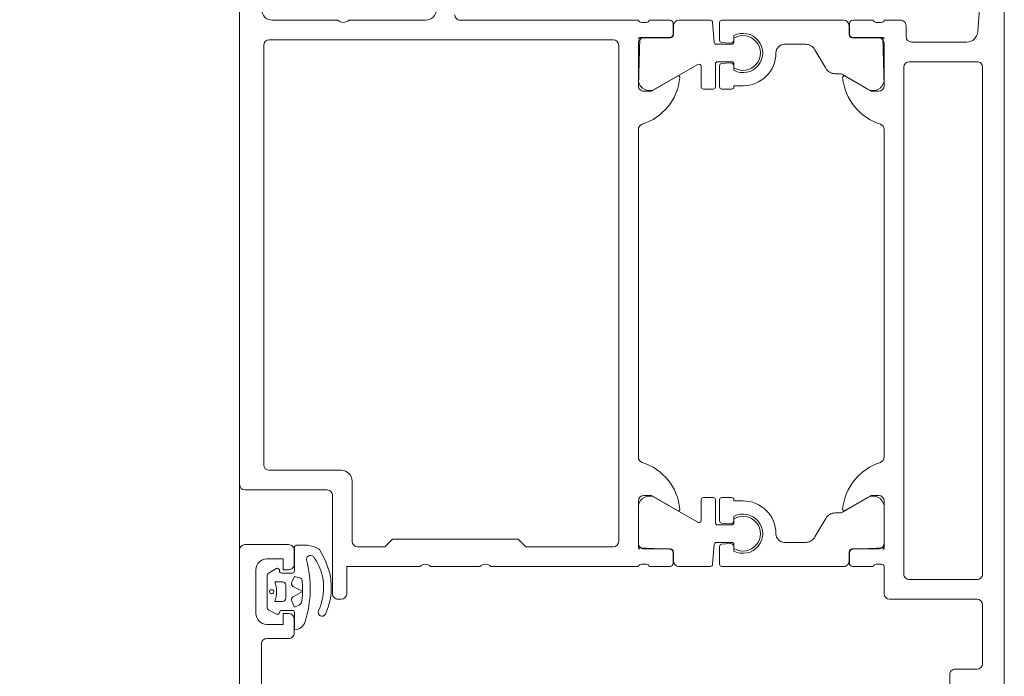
# Model space of a CAD drawing. Header units: millimetres. Extents: x -2180 to 54567, y -1945 to 22251.
# Tile 99 of 143: x 30258 to 30348, y 8460 to 8521. Entities that reach past the tile are written whole.
import ezdxf

# ---------------------------------------------------------------- set-up
doc = ezdxf.new("R2010")
doc.units = ezdxf.units.MM
doc.layers.add('Color Fill-1', color=7, linetype='Continuous', lineweight=9, true_color=0xab8450)
doc.layers.add('Color Fill-4', color=7, linetype='Continuous', lineweight=9, true_color=0xba7474)
doc.layers.add('Detail Items', color=7, linetype='Continuous', lineweight=9)
doc.layers.add('Doors', color=7, linetype='Continuous', lineweight=9)

# ---------------------------------------------------------------- blocks, each defined once
blk = doc.blocks.new('Schueco_FWS_ADS-70-HD_out_Family-02 - FWS SI insert unit 4-2397824-1 Korruse põrandate plaan')
at = {"layer": 'Detail Items'}
for p, q in [((884, 9), (-861.606, 9)), ((-861.606, -61), (893, -61))]:
    blk.add_line(p, q, dxfattribs=at)
at = {"layer": 'Doors'}
for p, q in [((852.499, 9), (755.499, 9)), ((788.799, 6.5), (788.799, 0.3)), ((835.699, 7), (789.299, 7)), ((836.199, 0.3), (836.199, 6.5)), ((837.999, -1.5), (837.999, 6.5)), ((838.499, 7), (843.899, 7)), ((844.399, 6.5), (844.399, 4.5)), ((786.999, 5.569), (786.999, 0.5)), ((844.899, 4), (846.199, 4)), ((784.999, -0.5), (784.999, -2)), ((786.499, 0), (785.499, 0)), ((789.299, -0.2), (835.699, -0.2)), ((785.199, -2.273), (785.199, -2.727)), ((786.609, -4.91), (786.609, -2.51)), ((787.109, -2.01), (790.585, -2.01)), ((794.999, -2), (824.999, -2)), ((832.889, -2.01), (829.412, -2.01)), ((833.389, -4.91), (833.389, -2.51)), ((834.799, -2.727), (834.799, -2.273)), ((834.999, -2), (837.499, -2)), ((784.999, -3), (784.999, -4.88)), ((791.284, -3.541), (789.966, -5.824)), ((828.713, -3.541), (830.032, -5.824)), ((834.999, -4.88), (834.999, -3)), ((785.299, -5.18), (786.279, -5.18)), ((785.499, -5.21), (786.309, -5.21)), ((834.499, -5.21), (833.689, -5.21)), ((833.719, -5.18), (834.699, -5.18)), ((784.999, -16.86), (784.999, -5.71)), ((789.899, -6.074), (789.899, -6.487)), ((830.099, -6.074), (830.099, -6.487)), ((834.999, -16.86), (834.999, -5.71)), ((787.699, -8.334), (789.399, -7.353)), ((832.299, -8.334), (830.599, -7.353)), ((787.199, -9.2), (787.199, -11.11)), ((832.799, -9.2), (832.799, -11.11)), ((786.412, -15.76), (786.798, -15.76)), ((786.644, -15.75), (786.999, -15.75)), ((787.097, -16.086), (787.027, -16.878)), ((787.199, -15.95), (787.199, -17.35)), ((788.799, -17.25), (788.799, -15.95)), ((788.97, -16.878), (788.901, -16.086)), ((788.999, -15.75), (789.354, -15.75)), ((789.2, -15.76), (789.586, -15.76)), ((791.299, -15.96), (791.299, -16.86)), ((828.699, -15.96), (828.699, -16.86)), ((830.798, -15.76), (830.412, -15.76)), ((830.999, -15.75), (830.644, -15.75)), ((831.027, -16.878), (831.097, -16.086)), ((831.199, -17.25), (831.199, -15.95)), ((832.799, -15.95), (832.799, -17.35)), ((832.901, -16.086), (832.97, -16.878)), ((833.354, -15.75), (832.999, -15.75)), ((833.585, -15.76), (833.2, -15.76)), ((786.828, -17.06), (785.199, -17.06)), ((791.099, -17.06), (789.17, -17.06)), ((828.899, -17.06), (830.828, -17.06)), ((833.17, -17.06), (834.799, -17.06)), ((784.999, -17.908), (784.999, -20.79)), ((786.999, -17.55), (785.199, -17.708)), ((791.099, -17.45), (788.999, -17.45)), ((791.299, -18.55), (791.299, -17.65)), ((828.699, -18.55), (828.699, -17.65)), ((828.899, -17.45), (830.999, -17.45)), ((832.999, -17.55), (834.799, -17.708)), ((834.999, -17.908), (834.999, -20.79)), ((789.211, -18.75), (791.099, -18.75)), ((830.787, -18.75), (828.899, -18.75)), ((791.284, -22.96), (789.038, -19.05)), ((828.713, -22.96), (830.96, -19.05)), ((784.999, -23.5), (784.999, -21.62)), ((785.299, -21.32), (786.279, -21.32)), ((785.499, -21.29), (786.309, -21.29)), ((786.609, -21.59), (786.609, -23.99)), ((833.389, -21.59), (833.389, -23.99)), ((834.499, -21.29), (833.689, -21.29)), ((833.719, -21.32), (834.699, -21.32)), ((834.999, -21.62), (834.999, -23.5)), ((785.199, -24.227), (785.199, -23.773)), ((834.799, -23.773), (834.799, -24.227)), ((784.999, -40.8), (784.999, -24.5)), ((787.109, -24.49), (790.585, -24.49)), ((794.999, -24.5), (824.999, -24.5)), ((832.889, -24.49), (829.412, -24.49)), ((834.999, -24.5), (834.999, -38)), ((786.799, -26.8), (786.799, -58.3)), ((832.699, -26.3), (787.299, -26.3)), ((834.999, -39), (834.999, -43.5)), ((784.999, -51), (784.999, -44)), ((827.199, -50.7), (832.699, -50.7)), ((784.999, -58), (784.999, -52)), ((826.199, -58.3), (826.199, -51.7)), ((837.999, -51.7), (837.999, -52)), ((827.999, -53), (827.999, -60.5)), ((837.499, -52.5), (828.499, -52.5)), ((839.053, -53.782), (838.799, -53.667)), ((840.039, -55.008), (840.048, -55.009)), ((833, -60.516), (833, -56.516)), ((835.41, -55.986), (833.263, -55.986)), ((833.5, -56.016), (834.8, -56.016)), ((835.608, -57.154), (835.608, -56.186)), ((836.706, -56.782), (837.906, -56.782)), ((839.016, -56.187), (839.016, -57.14)), ((840.789, -55.987), (839.215, -55.987)), ((839.8, -56.016), (841.1, -56.016)), ((841.6, -56.516), (841.6, -58.516)), ((835.657, -58.384), (835.193, -57.657)), ((836.406, -57.782), (836.406, -57.082)), ((838.206, -57.082), (838.206, -57.782)), ((839.36, -57.629), (838.964, -58.372)), ((838.784, -58.482), (835.828, -58.482)), ((787.299, -58.8), (825.699, -58.8)), ((842.1, -59.016), (847.5, -59.016)), ((835.3, -59.516), (839.3, -59.516)), ((890.501, -61.016), (833.5, -61.016))]:
    blk.add_line(p, q, dxfattribs=at)
at = {"layer": 'Doors', "flags": 128}
for points in [[(764.099, 7), (779.999, 7), (786.07, 6.566)], [(786.579, -4.88), (786.579, -2.12), (790.999, -2)], [(791.499, -2.5), (791.499, -3.2), (790.117, -5.593)], [(829.88, -5.593), (828.499, -3.2), (828.499, -2.5)], [(828.999, -2), (833.299, -2), (833.419, -4.88)], [(790.999, -14.91), (790.999, -15.76), (791.099, -15.76)], [(828.999, -14.91), (828.999, -15.76), (828.899, -15.76)], [(786.579, -21.62), (786.579, -24.38), (790.999, -24.5)], [(791.499, -24), (791.499, -23.3), (790.117, -20.907)], [(829.88, -20.907), (828.499, -23.3), (828.499, -24)], [(828.999, -24.5), (833.299, -24.5), (833.419, -21.62)], [(833.199, -50.2), (833.199, -47.7), (832.499, -47), (832.499, -35.5), (833.199, -34.8), (833.199, -26.8)], [(834.999, -44.5), (834.999, -51.2), (837.499, -51.2)], [(833.386, -53.781), (833.461, -53.688), (834.116, -53.315), (834.589, -53.097), (835.109, -52.915), (835.628, -52.753), (836.163, -52.655), (836.705, -52.622)], [(834.94, -53.759), (834.528, -53.965), (834.21, -54.165)], [(833.065, -55.784), (833.065, -54.778), (833.097, -54.57)], [(836.439, -56.236), (835.908, -55.986), (836.026, -55.505)], [(836.299, -55.277), (836.837, -55.244), (837.596, -55.26), (838.169, -55.318)], [(837.784, -56.111), (837.306, -55.259), (836.829, -56.111)], [(838.585, -55.635), (838.616, -55.717), (838.716, -55.987), (838.17, -56.237)], [(827.499, -61), (779.999, -61), (779.999, -57.6), (781.099, -56.5), (781.699, -56.5), (781.699, -58)], [(835.3, -56.516), (835.3, -57.016), (834.3, -57.016), (834.3, -58.516)], [(840.3, -58.516), (840.3, -57.016), (839.3, -57.016), (839.3, -56.516)]]:
    blk.add_lwpolyline(points, dxfattribs=at)
blk.add_lwpolyline([(837.207, -58.233), (837.135, -58.16), (837.108, -58.061), (837.135, -57.962), (837.207, -57.889), (837.306, -57.863), (837.405, -57.889), (837.478, -57.962), (837.505, -58.061), (837.478, -58.16), (837.405, -58.233), (837.306, -58.259)], close=True, dxfattribs=at)
at = {"layer": 'Doors'}
for centre, radius, start, end in [((785.999, 5.569), 1, 0, 85.91417), ((789.299, 6.5), 0.5, 90.00012, 180.00032), ((835.699, 6.5), 0.5, 359.99912, 90.00088), ((838.499, 6.5), 0.5, 89.99996, 179.99652), ((843.899, 6.5), 0.5, 0.00064, 89.99936), ((844.899, 4.5), 0.5, 179.99916, 270.0009), ((786.499, 0.5), 0.5, 269.99999, 359.9999), ((789.299, 0.3), 0.5, 180.0006, 269.9994), ((835.699, 0.3), 0.5, 269.99932, 0.00068), ((785.499, -0.5), 0.5, 89.9996, 180.00029), ((837.499, -1.5), 0.5, 270.00136, 359.99864), ((784.92, -2.268), 0.279, 358.83541, 73.58012), ((786.699, -2.12), 0.12, 90, 180), ((787.109, -2.51), 0.5, 89.9997, 180.0003), ((789.761, -0.824), 5, 275.62258, 342.25158), ((790.443, -3), 1, 327.27298, 81.81839), ((790.999, -2.5), 0.5, 0, 90), ((794.999, -2.5), 0.5, 90, 162.25158), ((824.999, -2.5), 0.5, 17.74842, 90), ((830.237, -0.824), 5, 197.74842, 264.37742), ((828.999, -2.5), 0.5, 90, 180), ((829.555, -3), 1, 98.18161, 212.72702), ((832.889, -2.51), 0.5, 359.9997, 90.0003), ((833.299, -2.12), 0.12, 360, 90), ((835.078, -2.268), 0.279, 106.41988, 181.16459), ((784.92, -2.733), 0.279, 286.42459, 1.16287), ((835.078, -2.733), 0.279, 178.83713, 253.57541), ((785.299, -4.88), 0.3, 180, 270), ((785.499, -5.71), 0.5, 90, 180), ((786.279, -4.88), 0.3, 270, 360), ((786.309, -4.91), 0.3, 270, 360), ((833.689, -4.91), 0.3, 180, 270), ((833.719, -4.88), 0.3, 180, 270), ((834.499, -5.71), 0.5, 360, 90), ((834.699, -4.88), 0.3, 270, 0), ((790.399, -6.074), 0.5, 150, 180), ((790.237, -5.662), 0.138, 150, 275.62258), ((829.761, -5.662), 0.138, 264.37742, 30), ((829.599, -6.074), 0.5, 0, 30), ((788.899, -6.487), 1, 300.03504, 359.9651), ((831.099, -6.487), 1, 180.0349, 239.96496), ((788.2, -9.201), 1.001, 120.02318, 179.97521), ((831.798, -9.201), 1.001, 0.02479, 59.97682), ((787.998, -11.111), 0.799, 179.93638, 270.06253), ((832, -11.111), 0.799, 269.93747, 0.06362), ((787.999, -14.91), 3, 359.99889, 90.00111), ((831.999, -14.91), 3, 89.99889, 180.00111), ((787.999, -14.913), 1.798, 331.91038, 208.08962), ((787.999, -14.919), 1.589, 328.48438, 211.51562), ((831.999, -14.913), 1.798, 331.91038, 208.08962), ((831.999, -14.919), 1.589, 328.48438, 211.51562), ((786.798, -16.06), 0.3, 354.99984, 90), ((786.998, -15.951), 0.2, 0.11201, 89.88581), ((788.999, -15.951), 0.2, 90.11339, 179.8888), ((789.2, -16.06), 0.3, 90, 185.00016), ((791.099, -15.96), 0.2, 0, 90), ((828.899, -15.96), 0.2, 90, 180), ((830.798, -16.06), 0.3, 354.99984, 90), ((830.999, -15.951), 0.2, 0.1112, 89.88661), ((832.999, -15.951), 0.2, 90.11419, 179.88799), ((833.2, -16.06), 0.3, 90, 185.00016), ((785.199, -16.86), 0.2, 180, 270), ((786.828, -16.86), 0.2, 270, 354.99984), ((789.17, -16.86), 0.2, 185.00016, 270), ((791.099, -16.86), 0.2, 270, 0), ((828.899, -16.86), 0.2, 180, 270), ((830.828, -16.86), 0.2, 270, 354.99984), ((833.17, -16.86), 0.2, 185.00016, 270), ((834.799, -16.86), 0.2, 270, 0), ((785.199, -17.908), 0.2, 90.11638, 179.88799), ((786.998, -17.35), 0.2, 270.11558, 359.88879), ((788.999, -17.25), 0.2, 180.10881, 269.89556), ((791.098, -17.651), 0.2, 0.1112, 89.88661), ((828.899, -17.651), 0.2, 90.11339, 179.8888), ((830.999, -17.25), 0.2, 270.10444, 359.89119), ((832.999, -17.35), 0.2, 180.11121, 269.88442), ((834.799, -17.908), 0.2, 0.11201, 89.88362), ((789.211, -18.95), 0.2, 90, 209.87984), ((791.098, -18.55), 0.2, 270.11937, 359.88282), ((828.899, -18.55), 0.2, 180.11718, 269.88063), ((830.787, -18.95), 0.2, 330.12016, 90), ((790.237, -20.838), 0.138, 84.37742, 210), ((789.761, -25.677), 5, 17.74842, 84.37742), ((830.237, -25.677), 5, 95.62258, 162.25158), ((829.761, -20.838), 0.138, 330, 95.62258), ((785.499, -20.79), 0.5, 180, 269.99999), ((785.299, -21.62), 0.3, 90, 180), ((786.279, -21.62), 0.3, 0, 90), ((786.309, -21.59), 0.3, 359.99208, 89.99999), ((833.689, -21.59), 0.3, 90.00001, 180.00792), ((833.719, -21.62), 0.3, 90, 180), ((834.499, -20.79), 0.5, 270.00001, 0), ((834.699, -21.62), 0.3, 0, 90), ((790.443, -23.5), 1, 278.18161, 32.72702), ((829.555, -23.5), 1, 147.27298, 261.81839), ((784.92, -23.768), 0.279, 358.83713, 73.57541), ((784.92, -24.233), 0.279, 286.41988, 1.16459), ((787.109, -23.99), 0.5, 179.9997, 270.0003), ((790.999, -24), 0.5, 270, 0), ((794.999, -24), 0.5, 197.74842, 270), ((824.999, -24), 0.5, 270, 342.25158), ((828.999, -24), 0.5, 180, 270), ((832.889, -23.99), 0.5, 269.9997, 0.0003), ((835.078, -23.768), 0.279, 106.42459, 181.16287), ((835.078, -24.233), 0.279, 178.83541, 253.58012), ((786.699, -24.38), 0.12, 180, 270), ((833.299, -24.38), 0.12, 270, 360), ((787.299, -26.8), 0.5, 90.00035, 179.99965), ((832.699, -26.8), 0.5, 0.00176, 89.99824), ((835.524, -38.5), 0.725, 136.39586, 223.60414), ((784.499, -40.8), 0.5, 269.99958, 0.00042), ((783.999, -44), 1, 0.00051, 89.99949), ((835.524, -44), 0.725, 136.39586, 223.60414), ((832.699, -50.2), 0.5, 270.00178, 359.99822), ((784.474, -51.5), 0.725, 316.39586, 43.60414), ((827.199, -51.7), 1, 89.99967, 180.00033), ((837.499, -51.7), 0.5, 0.00019, 89.99981), ((837.499, -52), 0.5, 270.00027, 0.0006), ((828.499, -53), 0.5, 89.99929, 180.00076), ((836.988, -58.134), 5.519, 64.57396, 92.93684), ((839.205, -53.466), 0.351, 244.26692, 64.26692), ((835.386, -54.96), 2.322, 149.4906, 170.31624), ((836.706, -57.126), 3.803, 89.97663, 117.68358), ((836.94, -58.446), 5.128, 68.74465, 92.58871), ((834.366, -54.512), 0.381, 114.28339, 275.95186), ((837.027, -64.542), 10, 72.46751, 105.19484), ((833.264, -55.787), 0.198, 178.95061, 269.89982), ((836.317, -55.577), 0.3, 93.5065, 166.15393), ((838.118, -55.816), 0.5, 21.17651, 84.1559), ((839.783, -55.98), 1.006, 359.61173, 74.73461), ((833.5, -56.516), 0.5, 89.99825, 180.00699), ((834.8, -56.516), 0.5, 359.9965, 90.00787), ((835.411, -56.184), 0.198, 359.35583, 90.06862), ((836.706, -57.082), 0.3, 89.99981, 179.99943), ((836.567, -55.965), 0.3, 244.74609, 330.73672), ((838.045, -55.964), 0.3, 209.26328, 294.61526), ((837.906, -57.082), 0.3, 359.99885, 89.99981), ((839.214, -56.185), 0.198, 89.70035, 180.58455), ((839.8, -56.516), 0.5, 90.00031, 179.99969), ((841.1, -56.516), 0.5, 0, 90.00175), ((835.369, -57.554), 0.204, 78.57017, 210.46005), ((835.409, -57.155), 0.199, 270.02761, 0.2616), ((837.306, -60.243), 2.621, 69.91551, 110.08449), ((839.219, -57.138), 0.203, 180.46853, 269.2437), ((839.179, -57.54), 0.202, 333.80108, 79.32903), ((783.999, -58), 1, 270.00093, 359.9995), ((787.299, -58.3), 0.5, 180.00127, 269.99786), ((825.699, -58.3), 0.5, 270.00093, 359.99907), ((835.3, -58.516), 1, 180.00052, 269.99948), ((835.826, -58.287), 0.194, 209.71985, 270.64407), ((838.789, -58.287), 0.195, 268.63945, 334.2271), ((839.3, -58.516), 1, 270, 0), ((842.1, -58.516), 0.5, 179.99958, 270.00042), ((827.499, -60.5), 0.5, 270.00196, 359.99804), ((833.5, -60.516), 0.5, 180.0035, 269.9965)]:
    blk.add_arc(centre, radius, start, end, dxfattribs=at)

msp = doc.modelspace()

# ---------------------------------------------------------------- hatches: boundary and pattern name
at = {"layer": 'Color Fill-1'}
h = msp.add_hatch(dxfattribs=at)
h.set_pattern_fill('FP_39', color=256, style=0, pattern_type=2)
h.set_pattern_definition([(45, (0, 0), (-247.4874, 247.4874), []), (135, (0, 0), (-247.4874, -247.4874), [])])
h.paths.add_polyline_path([(30348.091, 8421.5), (30339.091, 8421.5), (30339.59, 8412.5), (30348.09, 8412.5), (30348.09, 8416.663)], flags=0)
h.paths.add_polyline_path([(32956.928, 5313.056), (32956.928, 5397.556), (33100.928, 5396.597), (33101.13, 5313.056), (33110.928, 5313.056), (33110.928, 5338.556), (33990.928, 5338.556), (33990.928, 5313.056), (34000.928, 5313.056), (34000.928, 5348.056), (34724.55, 5348.056), (34724.55, 5397.556), (34782.55, 5397.556), (34782.55, 5407.556), (34744.55, 5407.556), (34744.55, 5422.556), (34044.55, 5422.556), (34044.55, 5472.556), (34744.55, 5472.556), (34744.55, 6137.556), (34782.55, 6137.556), (34782.55, 6147.556), (34724.55, 6147.556), (34724.55, 7172.772), (34416.805, 7172.772), (34416.805, 7522.772), (35316.246, 7522.772), (35316.246, 7773.772), (35340.746, 7773.772), (35340.746, 10169.021), (33673.091, 10267.758), (33673.091, 10373.106), (33541.55, 10373.106), (33541.55, 10456.837), (32898.538, 10456.837), (32897.48, 10422.106), (32757.135, 10422.106), (32757.585, 10434.606), (32874.561, 10434.606), (32874.561, 10456.837), (31801.55, 10456.837), (31801.55, 10373.106), (30366.978, 10373.106), (30366.978, 10463.504), (30339.091, 10465.156), (30339.191, 10227.106), (30374.091, 10227.106), (30374.091, 10167.106), (30348.091, 10167.106), (30348.091, 9204.167), (30404.777, 9203.372), (30412.822, 9199.717), (30418.979, 9194.275), (30421.524, 9190.714), (30424.297, 9183.294), (30422.371, 9175.829), (30417.687, 9172.259), (30412.822, 9170.829), (30348.091, 9170.829), (30348.09, 8412.5), (30374.091, 8412.5), (30374.091, 7522.772), (31385.564, 7522.772), (31385.564, 7172.772), (30505.564, 7172.772), (30505.564, 7112.772), (30298.655, 7112.772), (30298.655, 5348.056), (32056.928, 5348.056), (32056.928, 5313.056), (32066.928, 5313.056), (32066.928, 5338.556), (32946.928, 5338.556), (32946.928, 5313.056)], flags=0)
h.paths.add_polyline_path([(34749.55, 7537.772), (34471.213, 7537.772), (34471.213, 7542.772), (35099.087, 7542.772), (35099.087, 7552.772), (35220.101, 7552.772), (35220.101, 7542.772), (35271.213, 7542.772), (35271.213, 7537.772), (34782.55, 7537.772)], flags=0)
h.paths.add_polyline_path([(30398.251, 9204.171), (30398.252, 9204.181), (30398.252, 9229.771)], flags=0)
at = {"layer": 'Color Fill-4'}
h = msp.add_hatch(dxfattribs=at)
h.set_pattern_fill('FP_41', color=256, style=0, pattern_type=2)
h.set_pattern_definition([(45, (0, 0), (-179.6051, 179.6051), []), (45, (179.6, 0), (-179.6051, 179.6051), [127, -127])])
h.paths.add_polyline_path([(29324.428, 7370), (29345.978, 7370), (29345.978, 7404.056), (28220.978, 7404.056), (28220.978, 7370), (29310.978, 7370)], flags=0)
h.paths.add_polyline_path([(28170.978, 7370), (28170.978, 7404.056), (28145.978, 7404.056), (28145.978, 7370), (28155.978, 7370)], flags=0)
h.paths.add_polyline_path([(27741.181, 7520), (27797.273, 7520), (27797.273, 7525), (27894.125, 7525), (27894.125, 7520), (27942.362, 7520), (27942.362, 7525), (27971.917, 7525), (27971.917, 7520), (28170.978, 7520), (28170.978, 8520), (28220.978, 8520), (28220.978, 7520), (29345.978, 7520), (29345.978, 7522.772), (30173.091, 7522.772), (30173.091, 8412.5), (30278.09, 8412.5), (30278.09, 9095.511), (30222.09, 9095.92), (30222.09, 9236.915), (30234.59, 9236.465), (30234.59, 9119.489), (30278.09, 9119.489), (30278.09, 10167.106), (30173.091, 10167.106), (30173.091, 10227.106), (30311.091, 10227.106), (30311.091, 10213.106), (30339.091, 10213.106), (30339.091, 10402.106), (30165.978, 10402.106), (30165.978, 10227.106), (27783.091, 10227.106), (27783.091, 9091.772), (27944.761, 9091.772), (27944.761, 9041.772), (25384.309, 9041.772), (25384.309, 8752.979), (25972.091, 8752.979), (25972.091, 8702.979), (26285.462, 8204.871), (26487.461, 8181.911), (26218.72, 8012.84), (26420.719, 7989.879), (26716.331, 7520), (27711.626, 7520), (27711.626, 7525), (27741.181, 7525)], flags=0)
h.paths.add_polyline_path([(30338.618, 7522.772), (30339.091, 7522.772), (30338.586, 7536.772), (30311.091, 7536.772), (30311.091, 7522.772), (30331.978, 7522.772)], flags=0)
h.paths.add_polyline_path([(27971.21, 8731.207), (27944.761, 8731.207), (27944.761, 9041.772), (27994.761, 9041.772), (27994.761, 8731.207), (27971.261, 8731.207)], flags=0)
h.paths.add_polyline_path([(25334.903, 10224.106), (25503.091, 10224.106), (25503.091, 10227.106), (25334.903, 10227.106)], flags=0)

# ---------------------------------------------------------------- block references
at = {"layer": 'Doors', "rotation": 270.0000000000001}
msp.add_blockref('Schueco_FWS_ADS-70-HD_out_Family-02 - FWS SI insert unit 4-2397824-1 Korruse põrandate plaan', (30339.091, 9305.5), dxfattribs=at)

doc.saveas('drawing.dxf')
